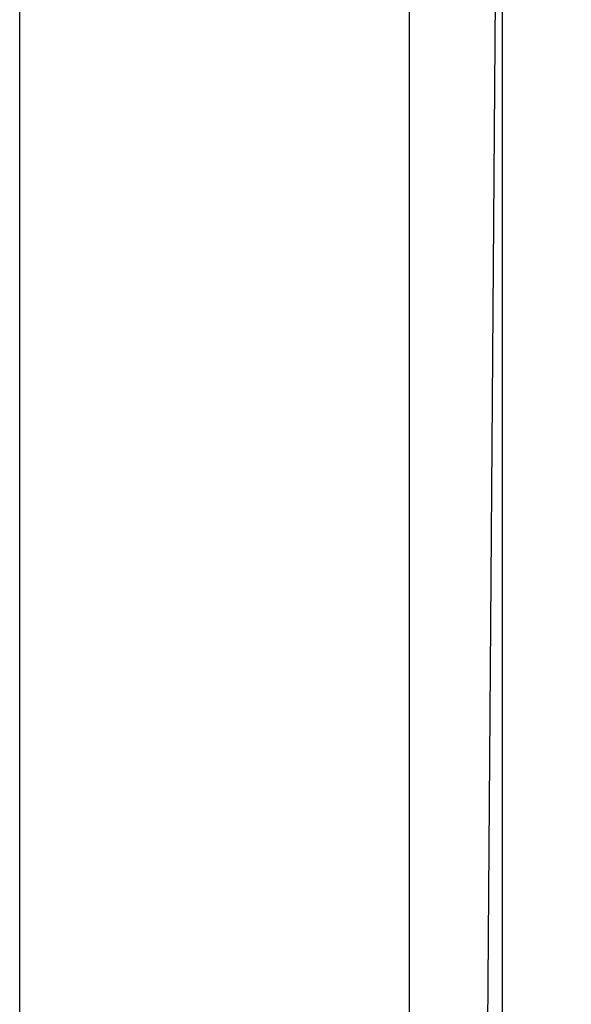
# Model space of a CAD drawing. Extents: x -18 to 18, y -209 to 194.
# Tile 48 of 108: x -18 to -16.59, y -47.65 to -45.12. Entities that reach past the tile are written whole.
import ezdxf

# ---------------------------------------------------------------- set-up
doc = ezdxf.new("R2010")
doc.units = 0
doc.header["$LTSCALE"] = 25.4
doc.layers.get('0').update_dxf_attribs({"linetype": 'CONTINUOUS'})

# ---------------------------------------------------------------- blocks, each defined once
blk = doc.blocks.new('PROFILE_FOCUS_15WB_STL')
at = {"color": 0}
for p, q in [((-18, -207, -70.5), (-18, 192, -70.4915)), ((-18, -207, -55.5), (-18, 192, -55.4915)), ((-18, -207, -55.5), (-18, 192, -55.4915)), ((-14.9956, 192, -70.5), (-18, -207, -70.5)), ((-14.9956, 192, -70.5), (-18, -207, -70.5)), ((-18, -207, -70.5), (-18, 192, -70.4915)), ((-17, -207, -57.7361), (-17, 192, -57.7361)), ((-17, -207, -69.5), (-17, 192, -69.5)), ((-17, -207, -67.5), (-17, 192, -67.5)), ((-17, -207, -68.4964), (-17, 192, -68.4964)), ((-17, -207, -68.4964), (-17, 192, -68.4964)), ((-17, -207, -69.5), (-17, 192, -69.5)), ((-17, -207, -57.7361), (-17, 192, -57.7361)), ((-17, -207, -67.5), (-17, 192, -67.5)), ((-16.7617, -207, -55.0861), (-16.7617, 192, -55.0861)), ((-16.7617, -207, -55.9139), (-16.7617, 192, -55.9139)), ((-16.7617, -207, -55.0861), (-16.7617, 192, -55.0861)), ((-16.7617, -207, -55.9139), (-16.7617, 192, -55.9139))]:
    blk.add_line(p, q, dxfattribs=at)

msp = doc.modelspace()

# ---------------------------------------------------------------- block references
at = {"color": 0}
msp.add_blockref('PROFILE_FOCUS_15WB_STL', (0, 0), dxfattribs=at)

doc.saveas('drawing.dxf')
